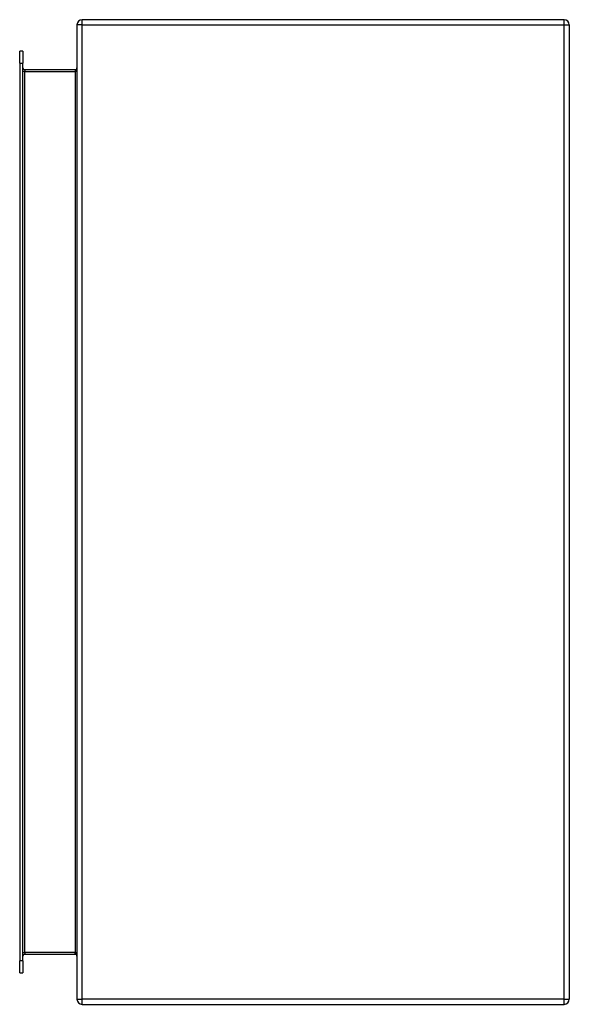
# Model space of a CAD drawing. Header units: inches. Extents: x 13 to 135, y 11 to 85.
# Tile 38 of 54: x 94 to 103, y 41 to 57. Entities that reach past the tile are written whole.
import ezdxf

# ---------------------------------------------------------------- set-up
doc = ezdxf.new("R2010")
doc.units = ezdxf.units.IN
doc.header["$MEASUREMENT"] = 0
doc.layers.add('Visible Edges(ANSI)', color=7, linetype='Continuous', lineweight=25)
doc.layers.add('Visible Tangent Edges(ANSI)', color=7, linetype='Continuous', lineweight=25)

msp = doc.modelspace()

# ---------------------------------------------------------------- linework, layer by layer
at = {"layer": 'Visible Edges(ANSI)'}
for p, q in [((103.059, 57.186), (95.227, 57.186)), ((95.143, 57.102), (95.143, 41.27)), ((103.143, 57.102), (103.143, 41.27)), ((94.212, 56.478), (94.212, 56.675)), ((94.265, 56.675), (94.212, 56.675)), ((94.265, 56.675), (94.265, 56.478)), ((94.212, 56.478), (94.212, 41.895)), ((94.265, 41.895), (94.265, 56.478)), ((95.112, 56.373), (94.296, 56.373)), ((94.296, 42), (95.112, 42)), ((94.212, 41.698), (94.212, 41.895)), ((94.265, 41.895), (94.265, 41.698)), ((94.212, 41.698), (94.265, 41.698)), ((95.227, 41.186), (103.059, 41.186))]:
    msp.add_line(p, q, dxfattribs=at)
for centre, radius, start, end in [((95.227, 57.102), 0.084, 90, 180), ((103.059, 57.102), 0.084, 0, 90), ((94.296, 56.404), 0.031, 180, 270), ((95.112, 56.404), 0.031, 270, 0), ((94.296, 41.969), 0.031, 90, 180), ((95.112, 41.969), 0.031, 0, 90), ((95.227, 41.27), 0.084, 180, 270), ((103.059, 41.27), 0.084, 270, 0)]:
    msp.add_arc(centre, radius, start, end, dxfattribs=at)
at = {"layer": 'Visible Tangent Edges(ANSI)'}
for p, q in [((95.227, 57.102), (95.227, 57.186)), ((103.059, 57.102), (103.059, 57.186)), ((95.227, 57.102), (95.143, 57.102)), ((95.227, 41.27), (95.227, 57.102)), ((95.227, 57.102), (103.059, 57.102)), ((103.059, 57.102), (103.143, 57.102)), ((103.059, 41.27), (103.059, 57.102)), ((94.212, 56.478), (94.265, 56.478)), ((94.296, 56.342), (94.265, 56.342)), ((94.296, 56.373), (94.296, 56.342)), ((94.296, 56.342), (95.112, 56.342)), ((94.296, 42.031), (94.296, 56.342)), ((95.112, 56.373), (95.112, 56.342)), ((95.112, 56.342), (95.112, 42.031)), ((94.265, 42.031), (94.296, 42.031)), ((94.296, 42.031), (94.296, 42)), ((95.112, 42.031), (94.296, 42.031)), ((95.112, 42), (95.112, 42.031)), ((94.265, 41.895), (94.212, 41.895)), ((95.143, 41.27), (95.227, 41.27)), ((95.227, 41.186), (95.227, 41.27)), ((103.059, 41.27), (95.227, 41.27)), ((103.059, 41.186), (103.059, 41.27)), ((103.059, 41.27), (103.143, 41.27))]:
    msp.add_line(p, q, dxfattribs=at)
for centre, major_axis, start_param, end_param in [((95.112, 56.404), (0, -0.062), 0, 1.570796), ((95.112, 41.969), (0, 0.062), 4.712389, 6.283185)]:
    msp.add_ellipse(centre, major_axis=major_axis, ratio=0.5, start_param=start_param, end_param=end_param, dxfattribs=at)

doc.saveas('drawing.dxf')
